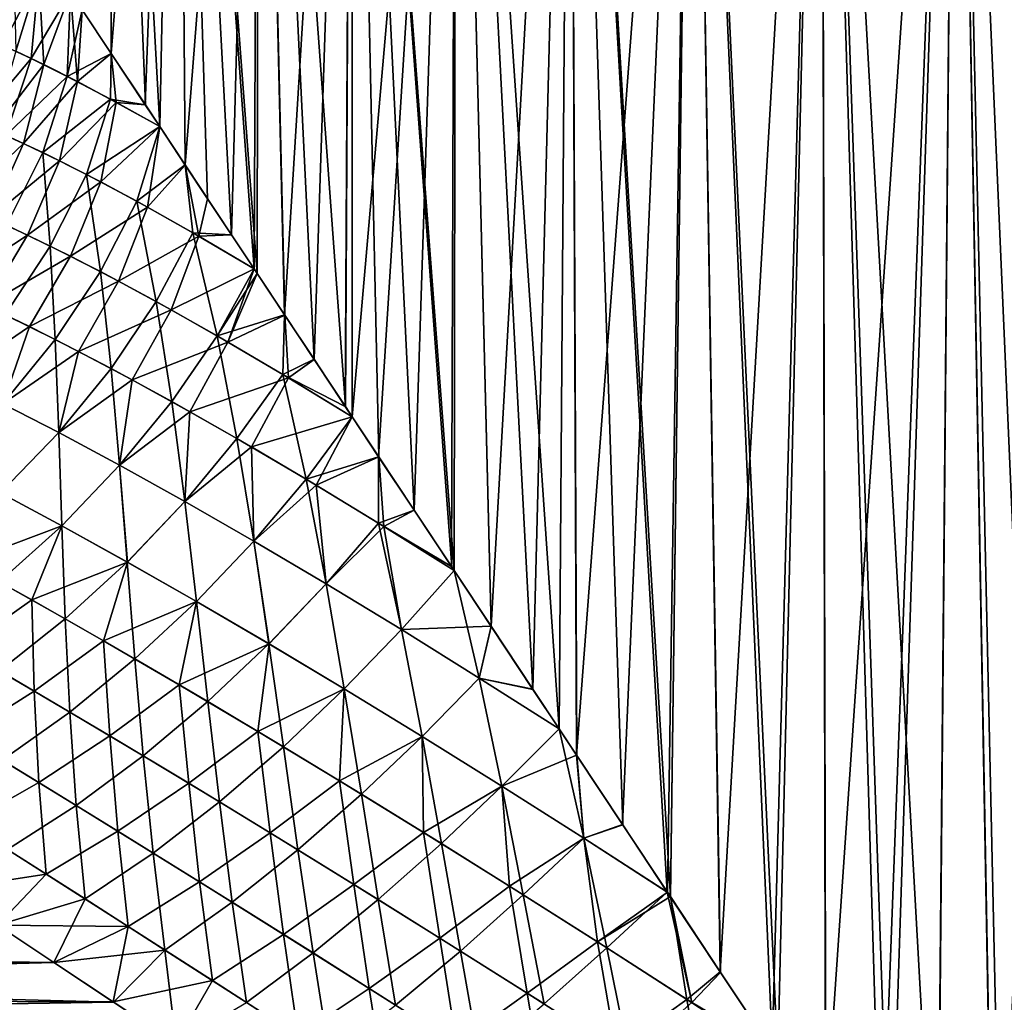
# Model space of a CAD drawing. Header units: metres. Extents: x -109 to 109, y -314 to 82.
# Tile 166 of 191: x 62 to 75, y 10 to 23. Entities that reach past the tile are written whole.
import ezdxf

# ---------------------------------------------------------------- set-up
doc = ezdxf.new("R2010")
doc.units = ezdxf.units.M
doc.layers.add('solid_504261_XXX', color=7, linetype='CONTINUOUS')

msp = doc.modelspace()

# ---------------------------------------------------------------- linework, layer by layer
at = {"layer": 'solid_504261_XXX'}
for points in [[(62.793159, 22.387241, 177.363785), (62.409767, 22.964991, 178.21759), (62.78138, 33.379601, 177.388199)], [(62.410553, 22.963804, 190.878311), (62.793636, 22.386374, 191.731201), (62.78138, 33.379601, 191.705795)], [(63.435768, 21.418703, 192.930115), (63.676804, 33.379601, 193.325928), (62.78138, 33.379601, 191.705795)], [(63.245823, 21.705479, 192.599426), (63.435768, 21.418703, 192.930115), (62.78138, 33.379601, 191.705795)], [(62.793636, 22.386374, 191.731201), (63.245823, 21.705479, 192.599426), (62.78138, 33.379601, 191.705795)], [(62.793159, 22.387241, 177.363785), (62.78138, 33.379601, 177.388199), (63.676804, 33.379601, 175.768066)], [(63.24509, 21.706509, 176.49588), (62.793159, 22.387241, 177.363785), (63.676804, 33.379601, 175.768066)], [(63.435734, 21.418671, 176.16394), (63.24509, 21.706509, 176.49588), (63.676804, 33.379601, 175.768066)], [(63.773071, 20.910734, 175.616699), (63.435734, 21.418671, 176.16394), (63.676804, 33.379601, 175.768066)], [(63.435768, 21.418703, 192.930115), (63.774143, 20.909069, 193.478958), (63.676804, 33.379601, 193.325928)], [(64.726509, 19.473852, 194.808472), (64.747124, 33.379601, 194.834381), (63.676804, 33.379601, 193.325928)], [(64.685043, 19.536329, 194.756042), (64.726509, 19.473852, 194.808472), (63.676804, 33.379601, 193.325928)], [(64.386475, 19.985825, 194.365097), (64.685043, 19.536329, 194.756042), (63.676804, 33.379601, 193.325928)], [(64.069283, 20.464005, 193.921539), (64.386475, 19.985825, 194.365097), (63.676804, 33.379601, 193.325928)], [(63.774143, 20.909069, 193.478958), (64.069283, 20.464005, 193.921539), (63.676804, 33.379601, 193.325928)], [(63.773071, 20.910734, 175.616699), (63.676804, 33.379601, 175.768066), (64.747124, 33.379601, 174.259613)], [(64.38517, 19.987904, 174.730667), (63.773071, 20.910734, 175.616699), (64.747124, 33.379601, 174.259613)], [(64.685173, 19.536198, 174.337784), (64.38517, 19.987904, 174.730667), (64.747124, 33.379601, 174.259613)], [(64.725151, 19.475952, 174.287231), (64.685173, 19.536198, 174.337784), (64.747124, 33.379601, 174.259613)], [(65.089325, 18.926533, 173.844559), (64.725151, 19.475952, 174.287231), (64.747124, 33.379601, 174.259613)], [(64.726509, 19.473852, 194.808472), (65.09079, 18.924295, 195.25116), (64.747124, 33.379601, 194.834381)], [(65.894737, 17.713078, 196.128128), (65.98024, 33.379601, 196.214264), (64.747124, 33.379601, 194.834381)], [(65.479897, 18.338215, 195.691483), (65.894737, 17.713078, 196.128128), (64.747124, 33.379601, 194.834381)], [(65.09079, 18.924295, 195.25116), (65.479897, 18.338215, 195.691483), (64.747124, 33.379601, 194.834381)], [(65.089325, 18.926533, 173.844559), (64.747124, 33.379601, 174.259613), (65.98024, 33.379601, 172.879745)], [(65.478241, 18.340683, 173.404327), (65.089325, 18.926533, 173.844559), (65.98024, 33.379601, 172.879745)], [(65.892876, 17.715855, 172.967758), (65.478241, 18.340683, 173.404327), (65.98024, 33.379601, 172.879745)], [(65.982468, 17.580656, 172.877502), (65.892876, 17.715855, 172.967758), (65.98024, 33.379601, 172.879745)], [(65.894737, 17.713078, 196.128128), (65.982567, 17.580538, 196.216583), (65.98024, 33.379601, 196.214264)], [(67.331772, 15.546877, 197.424728), (67.360115, 33.379601, 197.447372), (65.98024, 33.379601, 196.214264)], [(67.300636, 15.59382, 197.399719), (67.331772, 15.546877, 197.424728), (65.98024, 33.379601, 196.214264)], [(66.804611, 16.341633, 196.984116), (67.300636, 15.59382, 197.399719), (65.98024, 33.379601, 196.214264)], [(66.336159, 17.0474, 196.559647), (66.804611, 16.341633, 196.984116), (65.98024, 33.379601, 196.214264)], [(65.982567, 17.580538, 196.216583), (66.336159, 17.0474, 196.559647), (65.98024, 33.379601, 196.214264)], [(65.982468, 17.580656, 172.877502), (65.98024, 33.379601, 172.879745), (67.360115, 33.379601, 171.646622)], [(66.334068, 17.050604, 172.536331), (65.982468, 17.580656, 172.877502), (67.360115, 33.379601, 171.646622)], [(66.802277, 16.345335, 172.111923), (66.334068, 17.050604, 172.536331), (67.360115, 33.379601, 171.646622)], [(67.29805, 15.597902, 171.696365), (66.802277, 16.345335, 172.111923), (67.360115, 33.379601, 171.646622)], [(67.331841, 15.546943, 171.66922), (67.29805, 15.597902, 171.696365), (67.360115, 33.379601, 171.646622)], [(67.331772, 15.546877, 197.424728), (67.824715, 14.804, 197.804565), (67.360115, 33.379601, 197.447372)], [(67.821877, 14.808282, 171.29155), (67.331841, 15.546943, 171.66922), (67.360115, 33.379601, 171.646622)], [(68.722275, 13.451503, 198.424698), (68.868568, 33.379601, 198.5177), (67.360115, 33.379601, 197.447372)], [(68.376747, 13.972286, 198.196289), (68.722275, 13.451503, 198.424698), (67.360115, 33.379601, 197.447372)], [(67.824715, 14.804, 197.804565), (68.376747, 13.972286, 198.196289), (67.360115, 33.379601, 197.447372)], [(67.821877, 14.808282, 171.29155), (67.360115, 33.379601, 171.646622), (68.868568, 33.379601, 170.576309)], [(68.37365, 13.976811, 170.899811), (67.821877, 14.808282, 171.29155), (68.868568, 33.379601, 170.576309)], [(68.72226, 13.451393, 170.669312), (68.37365, 13.976811, 170.899811), (68.868568, 33.379601, 170.576309)], [(68.953369, 13.103014, 170.523376), (68.72226, 13.451393, 170.669312), (68.868568, 33.379601, 170.576309)], [(68.722275, 13.451503, 198.424698), (68.956772, 13.09797, 198.572739), (68.868568, 33.379601, 198.5177)], [(70.199158, 11.22571, 199.270187), (70.488701, 33.379601, 199.413116), (68.868568, 33.379601, 198.5177)], [(70.154999, 11.292243, 199.247757), (70.199158, 11.22571, 199.270187), (68.868568, 33.379601, 198.5177)], [(69.564728, 12.18151, 198.931671), (70.154999, 11.292243, 199.247757), (68.868568, 33.379601, 198.5177)], [(68.956772, 13.09797, 198.572739), (69.564728, 12.18151, 198.931671), (68.868568, 33.379601, 198.5177)], [(68.953369, 13.103014, 170.523376), (68.868568, 33.379601, 170.576309), (70.488701, 33.379601, 169.680878)], [(69.560997, 12.187236, 170.164429), (68.953369, 13.103014, 170.523376), (70.488701, 33.379601, 169.680878)], [(70.15522, 11.292111, 169.84613), (69.560997, 12.187236, 170.164429), (70.488701, 33.379601, 169.680878)], [(70.195145, 11.231956, 169.825851), (70.15522, 11.292111, 169.84613), (70.488701, 33.379601, 169.680878)], [(70.85585, 10.235688, 169.509598), (70.195145, 11.231956, 169.825851), (70.488701, 33.379601, 169.680878)], [(70.199158, 11.22571, 199.270187), (70.860168, 10.229068, 199.586349), (70.488701, 33.379601, 199.413116)], [(71.617561, 9.087573, 199.905701), (72.197662, 33.379601, 200.120987), (70.488701, 33.379601, 199.413116)], [(71.545815, 9.195617, 199.87735), (71.617561, 9.087573, 199.905701), (70.488701, 33.379601, 199.413116)], [(70.860168, 10.229068, 199.586349), (71.545815, 9.195617, 199.87735), (70.488701, 33.379601, 199.413116)], [(70.85585, 10.235688, 169.509598), (70.488701, 33.379601, 169.680878), (72.197662, 33.379601, 168.973007)], [(71.541321, 9.20239, 169.218445), (70.85585, 10.235688, 169.509598), (72.197662, 33.379601, 168.973007)], [(71.617493, 9.087671, 169.188324), (71.541321, 9.20239, 169.218445), (72.197662, 33.379601, 168.973007)], [(72.249573, 8.135539, 168.954941), (71.617493, 9.087671, 169.188324), (72.197662, 33.379601, 168.973007)], [(71.617561, 9.087573, 199.905701), (72.253952, 8.128991, 200.140579), (72.197662, 33.379601, 200.120987)], [(73.731583, 5.902096, 200.575592), (73.975861, 33.379601, 200.633301), (72.197662, 33.379601, 200.120987)], [(73.106415, 6.843372, 200.409805), (73.731583, 5.902096, 200.575592), (72.197662, 33.379601, 200.120987)], [(72.984184, 7.027639, 200.374298), (73.106415, 6.843372, 200.409805), (72.197662, 33.379601, 200.120987)], [(72.253952, 8.128991, 200.140579), (72.984184, 7.027639, 200.374298), (72.197662, 33.379601, 200.120987)], [(72.249573, 8.135539, 168.954941), (72.197662, 33.379601, 168.973007), (73.975861, 33.379601, 168.460693)], [(72.980194, 7.033633, 168.720871), (72.249573, 8.135539, 168.954941), (73.975861, 33.379601, 168.460693)], [(73.106422, 6.84335, 168.684189), (72.980194, 7.033633, 168.720871), (73.975861, 33.379601, 168.460693)], [(73.728172, 5.907246, 168.519241), (73.106422, 6.84335, 168.684189), (73.975861, 33.379601, 168.460693)], [(74.49202, 4.755845, 168.351532), (73.728172, 5.907246, 168.519241), (73.975861, 33.379601, 168.460693)], [(73.731583, 5.902096, 200.575592), (74.49456, 4.751983, 200.74295), (73.975861, 33.379601, 200.633301)], [(75.270775, 3.58136, 200.874924), (75.800102, 33.379601, 200.943253), (73.975861, 33.379601, 200.633301)], [(74.614983, 4.57029, 200.76593), (75.270775, 3.58136, 200.874924), (73.975861, 33.379601, 200.633301)], [(74.49456, 4.751983, 200.74295), (74.614983, 4.57029, 200.76593), (73.975861, 33.379601, 200.633301)], [(74.49202, 4.755845, 168.351532), (73.975861, 33.379601, 168.460693), (75.800102, 33.379601, 168.150742)], [(74.615089, 4.57017, 168.328049), (74.49202, 4.755845, 168.351532), (75.800102, 33.379601, 168.150742)], [(75.269203, 3.583802, 168.219299), (74.615089, 4.57017, 168.328049), (75.800102, 33.379601, 168.150742)], [(61.356541, 22.494093, 180.963638), (61.506847, 23.577538, 180.990005), (61.837925, 23.41258, 179.79422)], [(61.837902, 23.412567, 189.299866), (61.506882, 23.577549, 188.103973), (61.532921, 22.414188, 188.733551)], [(61.734997, 22.319355, 179.756042), (61.356541, 22.494093, 180.963638), (61.837925, 23.41258, 179.79422)], [(61.837902, 23.412567, 189.299866), (61.532921, 22.414188, 188.733551), (61.902889, 22.238125, 189.791428)], [(61.734997, 22.319355, 179.756042), (61.837925, 23.41258, 179.79422), (62.255203, 23.198301, 178.603333)], [(61.837902, 23.412567, 189.299866), (61.902889, 22.238125, 189.791428), (62.25523, 23.198299, 190.490738)], [(62.213013, 22.082457, 178.547318), (61.734997, 22.319355, 179.756042), (62.255203, 23.198301, 178.603333)], [(62.34729, 22.012978, 190.848068), (62.25523, 23.198299, 190.490738), (61.902889, 22.238125, 189.791428)], [(62.213013, 22.082457, 178.547318), (62.255203, 23.198301, 178.603333), (62.409767, 22.964991, 178.21759)], [(62.34729, 22.012978, 190.848068), (62.410553, 22.963804, 190.878311), (62.25523, 23.198299, 190.490738)], [(62.213013, 22.082457, 178.547318), (62.409767, 22.964991, 178.21759), (62.793159, 22.387241, 177.363785)], [(62.34729, 22.012978, 190.848068), (62.793636, 22.386374, 191.731201), (62.410553, 22.963804, 190.878311)], [(61.015221, 21.466442, 181.126053), (61.356541, 22.494093, 180.963638), (61.734997, 22.319355, 179.756042)], [(61.401196, 21.299782, 179.972885), (61.015221, 21.466442, 181.126053), (61.734997, 22.319355, 179.756042)], [(61.902889, 22.238125, 189.791428), (61.532921, 22.414188, 188.733551), (61.234276, 21.373348, 188.659134)], [(61.401196, 21.299782, 179.972885), (61.734997, 22.319355, 179.756042), (62.213013, 22.082457, 178.547318)], [(62.783825, 21.779537, 177.345123), (62.213013, 22.082457, 178.547318), (62.793159, 22.387241, 177.363785)], [(62.861263, 21.736917, 191.898376), (62.793636, 22.386374, 191.731201), (62.34729, 22.012978, 190.848068)], [(62.783825, 21.779537, 177.345123), (62.793159, 22.387241, 177.363785), (63.24509, 21.706509, 176.49588)], [(62.861263, 21.736917, 191.898376), (63.245823, 21.705479, 192.599426), (62.793636, 22.386374, 191.731201)], [(61.902889, 22.238125, 189.791428), (61.234276, 21.373348, 188.659134), (61.632225, 21.194548, 189.698334)], [(62.34729, 22.012978, 190.848068), (61.902889, 22.238125, 189.791428), (61.632225, 21.194548, 189.698334)], [(61.887779, 21.073692, 178.818497), (61.401196, 21.299782, 179.972885), (62.213013, 22.082457, 178.547318)], [(61.887779, 21.073692, 178.818497), (62.213013, 22.082457, 178.547318), (62.783825, 21.779537, 177.345123)], [(62.34729, 22.012978, 190.848068), (61.632225, 21.194548, 189.698334), (62.108849, 20.965715, 190.735687)], [(62.861263, 21.736917, 191.898376), (62.34729, 22.012978, 190.848068), (62.108849, 20.965715, 190.735687)], [(62.467731, 20.784447, 177.670197), (61.887779, 21.073692, 178.818497), (62.783825, 21.779537, 177.345123)], [(62.467731, 20.784447, 177.670197), (62.783825, 21.779537, 177.345123), (63.435734, 21.418671, 176.16394)], [(62.783825, 21.779537, 177.345123), (63.24509, 21.706509, 176.49588), (63.435734, 21.418671, 176.16394)], [(62.861263, 21.736917, 191.898376), (62.108849, 20.965715, 190.735687), (62.658524, 20.685205, 191.765732)], [(62.861263, 21.736917, 191.898376), (62.658524, 20.685205, 191.765732), (63.435768, 21.418703, 192.930115)], [(62.861263, 21.736917, 191.898376), (63.435768, 21.418703, 192.930115), (63.245823, 21.705479, 192.599426)], [(63.132889, 20.430885, 176.535629), (62.467731, 20.784447, 177.670197), (63.435734, 21.418671, 176.16394)], [(63.275291, 20.352596, 192.782639), (63.435768, 21.418703, 192.930115), (62.658524, 20.685205, 191.765732)], [(63.132889, 20.430885, 176.535629), (63.435734, 21.418671, 176.16394), (63.773071, 20.910734, 175.616699)], [(63.275291, 20.352596, 192.782639), (63.774143, 20.909069, 193.478958), (63.435768, 21.418703, 192.930115)], [(61.632225, 21.194548, 189.698334), (61.234276, 21.373348, 188.659134), (60.780064, 20.388498, 188.541412)], [(61.407955, 20.112019, 179.088745), (61.401196, 21.299782, 179.972885), (61.887779, 21.073692, 178.818497)], [(61.632225, 21.194548, 189.698334), (60.780064, 20.388498, 188.541412), (61.193142, 20.209541, 189.548141)], [(62.108849, 20.965715, 190.735687), (61.632225, 21.194548, 189.698334), (61.193142, 20.209541, 189.548141)], [(61.987629, 19.835745, 177.998077), (61.407955, 20.112019, 179.088745), (61.887779, 21.073692, 178.818497)], [(61.987629, 19.835745, 177.998077), (61.887779, 21.073692, 178.818497), (62.467731, 20.784447, 177.670197)], [(62.108849, 20.965715, 190.735687), (61.193142, 20.209541, 189.548141), (61.686607, 19.98144, 190.551636)], [(62.658524, 20.685205, 191.765732), (62.108849, 20.965715, 190.735687), (61.686607, 19.98144, 190.551636)], [(63.875008, 20.013733, 175.422531), (63.132889, 20.430885, 176.535629), (63.773071, 20.910734, 175.616699)], [(63.952946, 19.968536, 193.781265), (63.774143, 20.909069, 193.478958), (63.275291, 20.352596, 192.782639)], [(63.875008, 20.013733, 175.422531), (63.773071, 20.910734, 175.616699), (64.38517, 19.987904, 174.730667)], [(63.952946, 19.968536, 193.781265), (64.069283, 20.464005, 193.921539), (63.774143, 20.909069, 193.478958)], [(62.651363, 19.499081, 176.921188), (61.987629, 19.835745, 177.998077), (62.467731, 20.784447, 177.670197)], [(62.651363, 19.499081, 176.921188), (62.467731, 20.784447, 177.670197), (63.132889, 20.430885, 176.535629)], [(62.658524, 20.685205, 191.765732), (61.686607, 19.98144, 190.551636), (62.254288, 19.702868, 191.546524)], [(63.275291, 20.352596, 192.782639), (62.658524, 20.685205, 191.765732), (62.254288, 19.702868, 191.546524)], [(63.952946, 19.968536, 193.781265), (64.386475, 19.985825, 194.365097), (64.069283, 20.464005, 193.921539)], [(63.275291, 20.352596, 192.782639), (62.254288, 19.702868, 191.546524), (62.889732, 19.373632, 192.527206)], [(63.390827, 19.102848, 175.865204), (62.651363, 19.499081, 176.921188), (63.132889, 20.430885, 176.535629)], [(63.952946, 19.968536, 193.781265), (63.275291, 20.352596, 192.782639), (62.889732, 19.373632, 192.527206)], [(63.390827, 19.102848, 175.865204), (63.132889, 20.430885, 176.535629), (63.875008, 20.013733, 175.422531)], [(61.686607, 19.98144, 190.551636), (61.193142, 20.209541, 189.548141), (60.622906, 19.283958, 189.427429)], [(61.389759, 18.92979, 178.248993), (61.407955, 20.112019, 179.088745), (61.987629, 19.835745, 177.998077)], [(61.686607, 19.98144, 190.551636), (60.622906, 19.283958, 189.427429), (61.129887, 19.052994, 190.399399)], [(62.254288, 19.702868, 191.546524), (61.686607, 19.98144, 190.551636), (61.129887, 19.052994, 190.399399)], [(63.952946, 19.968536, 193.781265), (62.889732, 19.373632, 192.527206), (63.586399, 18.994596, 193.4888)], [(64.197693, 18.648615, 174.835785), (63.390827, 19.102848, 175.865204), (63.875008, 20.013733, 175.422531)], [(63.952946, 19.968536, 193.781265), (63.586399, 18.994596, 193.4888), (64.685043, 19.536329, 194.756042)], [(63.875008, 20.013733, 175.422531), (64.38517, 19.987904, 174.730667), (64.685173, 19.536198, 174.337784)], [(64.197693, 18.648615, 174.835785), (63.875008, 20.013733, 175.422531), (64.685173, 19.536198, 174.337784)], [(63.952946, 19.968536, 193.781265), (64.685043, 19.536329, 194.756042), (64.386475, 19.985825, 194.365097)], [(62.053593, 18.601833, 177.222015), (61.389759, 18.92979, 178.248993), (61.987629, 19.835745, 177.998077)], [(62.053593, 18.601833, 177.222015), (61.987629, 19.835745, 177.998077), (62.651363, 19.499081, 176.921188)], [(62.254288, 19.702868, 191.546524), (61.129887, 19.052994, 190.399399), (61.711578, 18.773027, 191.360443)], [(62.889732, 19.373632, 192.527206), (62.254288, 19.702868, 191.546524), (61.711578, 18.773027, 191.360443)], [(62.791824, 18.218061, 176.216827), (62.053593, 18.601833, 177.222015), (62.651363, 19.499081, 176.921188)], [(62.791824, 18.218061, 176.216827), (62.651363, 19.499081, 176.921188), (63.390827, 19.102848, 175.865204)], [(64.338127, 18.567636, 194.426666), (64.685043, 19.536329, 194.756042), (63.586399, 18.994596, 193.4888)], [(64.197693, 18.648615, 174.835785), (64.685173, 19.536198, 174.337784), (64.725151, 19.475952, 174.287231)], [(64.197693, 18.648615, 174.835785), (64.725151, 19.475952, 174.287231), (65.089325, 18.926533, 173.844559)], [(64.338127, 18.567636, 194.426666), (64.726509, 19.473852, 194.808472), (64.685043, 19.536329, 194.756042)], [(64.338127, 18.567636, 194.426666), (65.09079, 18.924295, 195.25116), (64.726509, 19.473852, 194.808472)], [(62.889732, 19.373632, 192.527206), (61.711578, 18.773027, 191.360443), (62.361084, 18.44426, 192.305344)], [(63.586399, 18.994596, 193.4888), (62.889732, 19.373632, 192.527206), (62.361084, 18.44426, 192.305344)], [(61.711578, 18.773027, 191.360443), (61.129887, 19.052994, 190.399399), (60.691154, 18.080074, 190.685928)], [(63.596127, 17.780125, 175.238403), (62.791824, 18.218061, 176.216827), (63.390827, 19.102848, 175.865204)], [(63.596127, 17.780125, 175.238403), (63.390827, 19.102848, 175.865204), (64.197693, 18.648615, 174.835785)], [(61.359169, 17.751326, 177.420135), (61.389759, 18.92979, 178.248993), (62.053593, 18.601833, 177.222015)], [(63.586399, 18.994596, 193.4888), (62.361084, 18.44426, 192.305344), (63.07159, 18.06782, 193.22966)], [(64.338127, 18.567636, 194.426666), (63.586399, 18.994596, 193.4888), (63.07159, 18.06782, 193.22966)], [(65.064369, 18.139553, 173.838196), (64.197693, 18.648615, 174.835785), (65.089325, 18.926533, 173.844559)], [(65.139053, 18.094608, 195.337402), (65.09079, 18.924295, 195.25116), (64.338127, 18.567636, 194.426666)], [(65.064369, 18.139553, 173.838196), (65.089325, 18.926533, 173.844559), (65.478241, 18.340683, 173.404327)], [(65.139053, 18.094608, 195.337402), (65.479897, 18.338215, 195.691483), (65.09079, 18.924295, 195.25116)], [(61.711578, 18.773027, 191.360443), (60.691154, 18.080074, 190.685928), (61.358879, 17.751528, 191.673401)], [(62.361084, 18.44426, 192.305344), (61.711578, 18.773027, 191.360443), (61.358879, 17.751528, 191.673401)], [(64.458908, 17.291088, 174.291397), (63.596127, 17.780125, 175.238403), (64.197693, 18.648615, 174.835785)], [(64.458908, 17.291088, 174.291397), (64.197693, 18.648615, 174.835785), (65.064369, 18.139553, 173.838196)], [(62.100079, 17.370043, 176.456741), (61.359169, 17.751326, 177.420135), (62.053593, 18.601833, 177.222015)], [(62.100079, 17.370043, 176.456741), (62.053593, 18.601833, 177.222015), (62.791824, 18.218061, 176.216827)], [(64.338127, 18.567636, 194.426666), (63.07159, 18.06782, 193.22966), (63.836704, 17.645731, 194.129181)], [(65.139053, 18.094608, 195.337402), (64.338127, 18.567636, 194.426666), (63.836704, 17.645731, 194.129181)], [(62.361084, 18.44426, 192.305344), (61.358879, 17.751528, 191.673401), (62.099766, 17.370115, 192.636932)], [(63.07159, 18.06782, 193.22966), (62.361084, 18.44426, 192.305344), (62.099766, 17.370115, 192.636932)], [(65.064369, 18.139553, 173.838196), (65.478241, 18.340683, 173.404327), (65.892876, 17.715855, 172.967758)], [(65.139053, 18.094608, 195.337402), (65.982567, 17.580538, 196.216583), (65.479897, 18.338215, 195.691483)], [(65.479897, 18.338215, 195.691483), (65.982567, 17.580538, 196.216583), (65.894737, 17.713078, 196.128128)], [(62.905785, 16.938065, 175.521805), (62.100079, 17.370043, 176.456741), (62.791824, 18.218061, 176.216827)], [(62.905785, 16.938065, 175.521805), (62.791824, 18.218061, 176.216827), (63.596127, 17.780125, 175.238403)], [(65.37323, 16.753651, 173.379135), (64.458908, 17.291088, 174.291397), (65.064369, 18.139553, 173.838196)], [(65.064369, 18.139553, 173.838196), (65.892876, 17.715855, 172.967758), (65.982468, 17.580656, 172.877502)], [(65.37323, 16.753651, 173.379135), (65.064369, 18.139553, 173.838196), (65.982468, 17.580656, 172.877502)], [(63.07159, 18.06782, 193.22966), (62.099766, 17.370115, 192.636932), (62.905468, 16.938295, 193.571838)], [(63.836704, 17.645731, 194.129181), (63.07159, 18.06782, 193.22966), (62.905468, 16.938295, 193.571838)], [(65.139053, 18.094608, 195.337402), (63.836704, 17.645731, 194.129181), (64.650459, 17.179934, 195.000885)], [(65.139053, 18.094608, 195.337402), (64.650459, 17.179934, 195.000885), (65.982567, 17.580538, 196.216583)], [(62.099766, 17.370115, 192.636932), (61.358879, 17.751528, 191.673401), (61.328648, 16.574524, 192.512085)], [(61.32909, 16.57436, 176.581436), (61.359169, 17.751326, 177.420135), (62.100079, 17.370043, 176.456741)], [(63.768608, 16.458496, 174.619202), (62.905785, 16.938065, 175.521805), (63.596127, 17.780125, 175.238403)], [(63.768608, 16.458496, 174.619202), (63.596127, 17.780125, 175.238403), (64.458908, 17.291088, 174.291397)], [(63.836704, 17.645731, 194.129181), (62.905468, 16.938295, 193.571838), (63.768318, 16.458626, 194.474503)], [(64.650459, 17.179934, 195.000885), (63.836704, 17.645731, 194.129181), (63.768318, 16.458626, 194.474503)], [(65.507462, 16.673193, 195.842026), (65.982567, 17.580538, 196.216583), (64.650459, 17.179934, 195.000885)], [(65.37323, 16.753651, 173.379135), (65.982468, 17.580656, 172.877502), (66.334068, 17.050604, 172.536331)], [(65.507462, 16.673193, 195.842026), (66.336159, 17.0474, 196.559647), (65.982567, 17.580538, 196.216583)], [(62.099766, 17.370115, 192.636932), (61.328648, 16.574524, 192.512085), (62.139992, 16.138367, 193.41188)], [(62.140484, 16.138056, 175.681595), (61.32909, 16.57436, 176.581436), (62.100079, 17.370043, 176.456741)], [(62.905468, 16.938295, 193.571838), (62.099766, 17.370115, 192.636932), (62.139992, 16.138367, 193.41188)], [(62.140484, 16.138056, 175.681595), (62.100079, 17.370043, 176.456741), (62.905785, 16.938065, 175.521805)], [(64.681671, 15.934139, 173.75174), (63.768608, 16.458496, 174.619202), (64.458908, 17.291088, 174.291397)], [(64.681671, 15.934139, 173.75174), (64.458908, 17.291088, 174.291397), (65.37323, 16.753651, 173.379135)], [(64.650459, 17.179934, 195.000885), (63.768318, 16.458626, 194.474503), (64.681412, 15.934203, 195.342072)], [(65.507462, 16.673193, 195.842026), (64.650459, 17.179934, 195.000885), (64.681412, 15.934203, 195.342072)], [(66.332932, 16.170843, 172.504181), (65.37323, 16.753651, 173.379135), (66.334068, 17.050604, 172.536331)], [(66.402885, 16.12779, 196.650635), (66.336159, 17.0474, 196.559647), (65.507462, 16.673193, 195.842026)], [(66.332932, 16.170843, 172.504181), (66.334068, 17.050604, 172.536331), (66.802277, 16.345335, 172.111923)], [(66.402885, 16.12779, 196.650635), (66.804611, 16.341633, 196.984116), (66.336159, 17.0474, 196.559647)], [(62.905468, 16.938295, 193.571838), (62.139992, 16.138367, 193.41188), (63.007172, 15.657652, 194.277161)], [(63.007671, 15.657378, 174.816345), (62.140484, 16.138056, 175.681595), (62.905785, 16.938065, 175.521805)], [(63.768318, 16.458626, 194.474503), (62.905468, 16.938295, 193.571838), (63.007172, 15.657652, 194.277161)], [(63.007671, 15.657378, 174.816345), (62.905785, 16.938065, 175.521805), (63.768608, 16.458496, 174.619202)], [(65.638878, 15.367856, 172.921448), (64.681671, 15.934139, 173.75174), (65.37323, 16.753651, 173.379135)], [(65.638878, 15.367856, 172.921448), (65.37323, 16.753651, 173.379135), (66.332932, 16.170843, 172.504181)], [(60.847324, 15.652454, 176.201447), (61.32909, 16.57436, 176.581436), (62.140484, 16.138056, 175.681595)], [(62.139992, 16.138367, 193.41188), (61.328648, 16.574524, 192.512085), (61.310097, 15.397242, 193.372711)], [(65.507462, 16.673193, 195.842026), (64.681412, 15.934203, 195.342072), (65.638641, 15.368108, 196.172348)], [(66.402885, 16.12779, 196.650635), (65.507462, 16.673193, 195.842026), (65.638641, 15.368108, 196.172348)], [(63.768318, 16.458626, 194.474503), (63.007172, 15.657652, 194.277161), (63.923275, 15.135517, 195.105774)], [(63.923748, 15.135328, 173.987823), (63.007671, 15.657378, 174.816345), (63.768608, 16.458496, 174.619202)], [(64.681412, 15.934203, 195.342072), (63.768318, 16.458626, 194.474503), (63.923275, 15.135517, 195.105774)], [(63.923748, 15.135328, 173.987823), (63.768608, 16.458496, 174.619202), (64.681671, 15.934139, 173.75174)], [(66.332932, 16.170843, 172.504181), (66.802277, 16.345335, 172.111923), (67.29805, 15.597902, 171.696365)], [(66.402885, 16.12779, 196.650635), (67.331772, 15.546877, 197.424728), (66.804611, 16.341633, 196.984116)], [(66.804611, 16.341633, 196.984116), (67.331772, 15.546877, 197.424728), (67.300636, 15.59382, 197.399719)], [(66.634811, 14.763037, 172.13002), (65.638878, 15.367856, 172.921448), (66.332932, 16.170843, 172.504181)], [(66.332932, 16.170843, 172.504181), (67.29805, 15.597902, 171.696365), (67.331841, 15.546943, 171.66922)], [(66.634811, 14.763037, 172.13002), (66.332932, 16.170843, 172.504181), (67.331841, 15.546943, 171.66922)], [(61.741814, 15.156083, 175.29837), (60.847324, 15.652454, 176.201447), (62.140484, 16.138056, 175.681595)], [(62.139992, 16.138367, 193.41188), (61.310097, 15.397242, 193.372711), (62.185341, 14.905581, 194.207947)], [(61.741814, 15.156083, 175.29837), (62.140484, 16.138056, 175.681595), (63.007671, 15.657378, 174.816345)], [(63.007172, 15.657652, 194.277161), (62.139992, 16.138367, 193.41188), (62.185341, 14.905581, 194.207947)], [(66.402885, 16.12779, 196.650635), (65.638641, 15.368108, 196.172348), (66.634666, 14.76303, 196.963867)], [(66.402885, 16.12779, 196.650635), (66.634666, 14.76303, 196.963867), (67.331772, 15.546877, 197.424728)], [(64.681412, 15.934203, 195.342072), (63.923275, 15.135517, 195.105774), (64.882179, 14.575122, 195.896103)], [(64.882698, 14.574718, 173.197479), (63.923748, 15.135328, 173.987823), (64.681671, 15.934139, 173.75174)], [(65.638641, 15.368108, 196.172348), (64.681412, 15.934203, 195.342072), (64.882179, 14.575122, 195.896103)], [(64.882698, 14.574718, 173.197479), (64.681671, 15.934139, 173.75174), (65.638878, 15.367856, 172.921448)], [(60.820499, 14.504071, 175.272705), (60.847324, 15.652454, 176.201447), (61.741814, 15.156083, 175.29837)], [(62.692947, 14.615519, 174.438614), (61.741814, 15.156083, 175.29837), (63.007671, 15.657378, 174.816345)], [(63.007172, 15.657652, 194.277161), (62.185341, 14.905581, 194.207947), (63.10817, 14.375637, 195.00383)], [(62.692947, 14.615519, 174.438614), (63.007671, 15.657378, 174.816345), (63.923748, 15.135328, 173.987823)], [(63.923275, 15.135517, 195.105774), (63.007172, 15.657652, 194.277161), (63.10817, 14.375637, 195.00383)], [(67.664742, 14.122095, 197.715454), (67.331772, 15.546877, 197.424728), (66.634666, 14.76303, 196.963867)], [(66.634811, 14.763037, 172.13002), (67.331841, 15.546943, 171.66922), (67.821877, 14.808282, 171.29155)], [(67.664742, 14.122095, 197.715454), (67.824715, 14.804, 197.804565), (67.331772, 15.546877, 197.424728)], [(62.185341, 14.905581, 194.207947), (61.310097, 15.397242, 193.372711), (61.313576, 14.218401, 194.262436)], [(65.638641, 15.368108, 196.172348), (64.882179, 14.575122, 195.896103), (65.878654, 13.979082, 196.647171)], [(65.879097, 13.978878, 172.446487), (64.882698, 14.574718, 173.197479), (65.638878, 15.367856, 172.921448)], [(66.634666, 14.76303, 196.963867), (65.638641, 15.368108, 196.172348), (65.878654, 13.979082, 196.647171)], [(65.879097, 13.978878, 172.446487), (65.638878, 15.367856, 172.921448), (66.634811, 14.763037, 172.13002)], [(61.774998, 13.948796, 174.440903), (60.820499, 14.504071, 175.272705), (61.741814, 15.156083, 175.29837)], [(61.774998, 13.948796, 174.440903), (61.741814, 15.156083, 175.29837), (62.692947, 14.615519, 174.438614)], [(63.693264, 14.034123, 173.623306), (62.692947, 14.615519, 174.438614), (63.923748, 15.135328, 173.987823)], [(63.923275, 15.135517, 195.105774), (63.10817, 14.375637, 195.00383), (64.072426, 13.810706, 195.759384)], [(63.693264, 14.034123, 173.623306), (63.923748, 15.135328, 173.987823), (64.882698, 14.574718, 173.197479)], [(64.882179, 14.575122, 195.896103), (63.923275, 15.135517, 195.105774), (64.072426, 13.810706, 195.759384)], [(62.185341, 14.905581, 194.207947), (61.313576, 14.218401, 194.262436), (62.24617, 13.671316, 195.032043)], [(63.10817, 14.375637, 195.00383), (62.185341, 14.905581, 194.207947), (62.24617, 13.671316, 195.032043)], [(66.634666, 14.76303, 196.963867), (65.878654, 13.979082, 196.647171), (66.907997, 13.350412, 197.358261)], [(66.908394, 13.350191, 171.735489), (65.879097, 13.978878, 172.446487), (66.634811, 14.763037, 172.13002)], [(67.664742, 14.122095, 197.715454), (66.634666, 14.76303, 196.963867), (66.907997, 13.350412, 197.358261)], [(67.66481, 14.122066, 171.37851), (66.634811, 14.763037, 172.13002), (67.821877, 14.808282, 171.29155)], [(66.908394, 13.350191, 171.735489), (66.634811, 14.763037, 172.13002), (67.66481, 14.122066, 171.37851)], [(67.664742, 14.122095, 197.715454), (68.376747, 13.972286, 198.196289), (67.824715, 14.804, 197.804565)], [(67.66481, 14.122066, 171.37851), (67.821877, 14.808282, 171.29155), (68.37365, 13.976811, 170.899811)], [(62.77702, 13.356334, 173.656738), (61.774998, 13.948796, 174.440903), (62.692947, 14.615519, 174.438614)], [(62.77702, 13.356334, 173.656738), (62.692947, 14.615519, 174.438614), (63.693264, 14.034123, 173.623306)], [(60.828861, 13.353288, 174.311493), (60.820499, 14.504071, 175.272705), (61.774998, 13.948796, 174.440903)], [(64.736092, 13.415677, 172.853226), (63.693264, 14.034123, 173.623306), (64.882698, 14.574718, 173.197479)], [(64.882179, 14.575122, 195.896103), (64.072426, 13.810706, 195.759384), (65.07296, 13.213417, 196.474228)], [(64.736092, 13.415677, 172.853226), (64.882698, 14.574718, 173.197479), (65.879097, 13.978878, 172.446487)], [(65.878654, 13.979082, 196.647171), (64.882179, 14.575122, 195.896103), (65.07296, 13.213417, 196.474228)], [(63.10817, 14.375637, 195.00383), (62.24617, 13.671316, 195.032043), (63.218777, 13.092363, 195.758362)], [(64.072426, 13.810706, 195.759384), (63.10817, 14.375637, 195.00383), (63.218777, 13.092363, 195.758362)], [(62.24617, 13.671316, 195.032043), (61.313576, 14.218401, 194.262436), (61.348606, 13.037487, 195.185043)], [(67.664742, 14.122095, 197.715454), (66.907997, 13.350412, 197.358261), (67.966209, 12.691391, 198.028915)], [(67.96656, 12.691087, 171.06488), (66.908394, 13.350191, 171.735489), (67.66481, 14.122066, 171.37851)], [(67.664742, 14.122095, 197.715454), (68.722275, 13.451503, 198.424698), (68.376747, 13.972286, 198.196289)], [(67.664742, 14.122095, 197.715454), (67.966209, 12.691391, 198.028915), (68.722275, 13.451503, 198.424698)], [(67.66481, 14.122066, 171.37851), (68.37365, 13.976811, 170.899811), (68.72226, 13.451393, 170.669312)], [(67.96656, 12.691087, 171.06488), (67.66481, 14.122066, 171.37851), (68.72226, 13.451393, 170.669312)], [(61.836536, 12.739596, 173.551117), (60.828861, 13.353288, 174.311493), (61.774998, 13.948796, 174.440903)], [(61.836536, 12.739596, 173.551117), (61.774998, 13.948796, 174.440903), (62.77702, 13.356334, 173.656738)], [(63.819965, 12.730436, 172.920166), (62.77702, 13.356334, 173.656738), (63.693264, 14.034123, 173.623306)], [(63.819965, 12.730436, 172.920166), (63.693264, 14.034123, 173.623306), (64.736092, 13.415677, 172.853226)], [(65.815735, 12.763486, 172.128754), (64.736092, 13.415677, 172.853226), (65.879097, 13.978878, 172.446487)], [(65.878654, 13.979082, 196.647171), (65.07296, 13.213417, 196.474228), (66.105095, 12.586706, 197.148117)], [(65.815735, 12.763486, 172.128754), (65.879097, 13.978878, 172.446487), (66.908394, 13.350191, 171.735489)], [(66.907997, 13.350412, 197.358261), (65.878654, 13.979082, 196.647171), (66.105095, 12.586706, 197.148117)], [(64.072426, 13.810706, 195.759384), (63.218777, 13.092363, 195.758362), (64.226318, 12.484253, 196.441605)], [(65.07296, 13.213417, 196.474228), (64.072426, 13.810706, 195.759384), (64.226318, 12.484253, 196.441605)], [(62.24617, 13.671316, 195.032043), (61.348606, 13.037487, 195.185043), (62.331905, 12.435802, 195.887909)], [(63.218777, 13.092363, 195.758362), (62.24617, 13.671316, 195.032043), (62.331905, 12.435802, 195.887909)], [(69.049789, 12.00425, 198.658905), (68.722275, 13.451503, 198.424698), (67.966209, 12.691391, 198.028915)], [(67.96656, 12.691087, 171.06488), (68.72226, 13.451393, 170.669312), (68.953369, 13.103014, 170.523376)], [(69.049789, 12.00425, 198.658905), (68.956772, 13.09797, 198.572739), (68.722275, 13.451503, 198.424698)], [(61.836536, 12.739596, 173.551117), (60.880089, 12.200365, 173.317108), (60.828861, 13.353288, 174.311493)], [(62.88356, 12.095854, 172.841705), (61.836536, 12.739596, 173.551117), (62.77702, 13.356334, 173.656738)], [(62.88356, 12.095854, 172.841705), (62.77702, 13.356334, 173.656738), (63.819965, 12.730436, 172.920166)], [(64.89814, 12.074518, 172.230911), (63.819965, 12.730436, 172.920166), (64.736092, 13.415677, 172.853226)], [(64.89814, 12.074518, 172.230911), (64.736092, 13.415677, 172.853226), (65.815735, 12.763486, 172.128754)], [(66.927422, 12.080177, 171.449936), (65.815735, 12.763486, 172.128754), (66.908394, 13.350191, 171.735489)], [(66.907997, 13.350412, 197.358261), (66.105095, 12.586706, 197.148117), (67.164909, 11.932857, 197.781052)], [(67.966209, 12.691391, 198.028915), (66.907997, 13.350412, 197.358261), (67.164909, 11.932857, 197.781052)], [(66.927422, 12.080177, 171.449936), (66.908394, 13.350191, 171.735489), (67.96656, 12.691087, 171.06488)], [(65.07296, 13.213417, 196.474228), (64.226318, 12.484253, 196.441605), (65.26413, 11.84989, 197.082138)], [(66.105095, 12.586706, 197.148117), (65.07296, 13.213417, 196.474228), (65.26413, 11.84989, 197.082138)], [(62.331905, 12.435802, 195.887909), (61.348606, 13.037487, 195.185043), (61.422794, 11.855407, 196.141174)], [(63.218777, 13.092363, 195.758362), (62.331905, 12.435802, 195.887909), (63.348751, 11.808045, 196.544556)], [(64.226318, 12.484253, 196.441605), (63.218777, 13.092363, 195.758362), (63.348751, 11.808045, 196.544556)], [(69.050003, 12.004175, 170.434937), (67.96656, 12.691087, 171.06488), (68.953369, 13.103014, 170.523376)], [(69.050003, 12.004175, 170.434937), (68.953369, 13.103014, 170.523376), (69.560997, 12.187236, 170.164429)], [(69.049789, 12.00425, 198.658905), (69.564728, 12.18151, 198.931671), (68.956772, 13.09797, 198.572739)], [(61.836536, 12.739596, 173.551117), (61.933975, 11.529721, 172.628403), (60.880089, 12.200365, 173.317108)], [(62.88356, 12.095854, 172.841705), (61.933975, 11.529721, 172.628403), (61.836536, 12.739596, 173.551117)], [(63.964218, 11.425598, 172.182251), (62.88356, 12.095854, 172.841705), (63.819965, 12.730436, 172.920166)], [(63.964218, 11.425598, 172.182251), (63.819965, 12.730436, 172.920166), (64.89814, 12.074518, 172.230911)], [(66.006958, 11.391148, 171.58844), (64.89814, 12.074518, 172.230911), (65.815735, 12.763486, 172.128754)], [(66.006958, 11.391148, 171.58844), (65.815735, 12.763486, 172.128754), (66.927422, 12.080177, 171.449936)], [(68.066849, 11.368715, 170.816635), (66.927422, 12.080177, 171.449936), (67.96656, 12.691087, 171.06488)], [(67.966209, 12.691391, 198.028915), (67.164909, 11.932857, 197.781052), (68.248985, 11.253975, 198.373123)], [(69.049789, 12.00425, 198.658905), (67.966209, 12.691391, 198.028915), (68.248985, 11.253975, 198.373123)], [(68.066849, 11.368715, 170.816635), (67.96656, 12.691087, 171.06488), (69.050003, 12.004175, 170.434937)], [(66.105095, 12.586706, 197.148117), (65.26413, 11.84989, 197.082138), (66.328362, 11.191579, 197.680389)], [(67.164909, 11.932857, 197.781052), (66.105095, 12.586706, 197.148117), (66.328362, 11.191579, 197.680389)], [(62.331905, 12.435802, 195.887909), (61.422794, 11.855407, 196.141174), (62.450546, 11.20002, 196.776505)], [(63.348751, 11.808045, 196.544556), (62.331905, 12.435802, 195.887909), (62.450546, 11.20002, 196.776505)], [(64.226318, 12.484253, 196.441605), (63.348751, 11.808045, 196.544556), (64.394508, 11.157135, 197.155975)], [(65.26413, 11.84989, 197.082138), (64.226318, 12.484253, 196.441605), (64.394508, 11.157135, 197.155975)], [(60.880089, 12.200365, 173.317108), (61.933975, 11.529721, 172.628403), (60.5844, 11.321733, 172.544159)], [(69.049789, 12.00425, 198.658905), (70.154999, 11.292243, 199.247757), (69.564728, 12.18151, 198.931671)], [(69.050003, 12.004175, 170.434937), (69.560997, 12.187236, 170.164429), (70.15522, 11.292111, 169.84613)], [(62.88356, 12.095854, 172.841705), (63.019894, 10.835849, 171.993088), (61.933975, 11.529721, 172.628403)], [(63.964218, 11.425598, 172.182251), (63.019894, 10.835849, 171.993088), (62.88356, 12.095854, 172.841705)], [(65.074066, 10.731421, 171.57164), (63.964218, 11.425598, 172.182251), (64.89814, 12.074518, 172.230911)], [(65.074066, 10.731421, 171.57164), (64.89814, 12.074518, 172.230911), (66.006958, 11.391148, 171.58844)], [(67.142181, 10.683127, 170.992157), (66.006958, 11.391148, 171.58844), (66.927422, 12.080177, 171.449936)], [(67.142181, 10.683127, 170.992157), (66.927422, 12.080177, 171.449936), (68.066849, 11.368715, 170.816635)], [(69.230453, 10.63135, 170.228699), (68.066849, 11.368715, 170.816635), (69.050003, 12.004175, 170.434937)], [(69.049789, 12.00425, 198.658905), (68.248985, 11.253975, 198.373123), (69.35424, 10.552259, 198.924545)], [(69.049789, 12.00425, 198.658905), (69.35424, 10.552259, 198.924545), (70.154999, 11.292243, 199.247757)], [(69.230453, 10.63135, 170.228699), (69.050003, 12.004175, 170.434937), (70.15522, 11.292111, 169.84613)], [(67.164909, 11.932857, 197.781052), (66.328362, 11.191579, 197.680389), (67.415688, 10.511352, 198.236893)], [(68.248985, 11.253975, 198.373123), (67.164909, 11.932857, 197.781052), (67.415688, 10.511352, 198.236893)], [(62.450546, 11.20002, 196.776505), (61.422794, 11.855407, 196.141174), (61.290394, 10.853131, 196.975174)], [(63.348751, 11.808045, 196.544556), (62.450546, 11.20002, 196.776505), (63.505817, 10.524472, 197.363434)], [(64.394508, 11.157135, 197.155975), (63.348751, 11.808045, 196.544556), (63.505817, 10.524472, 197.363434)], [(65.26413, 11.84989, 197.082138), (64.394508, 11.157135, 197.155975), (65.465363, 10.485415, 197.723129)], [(66.328362, 11.191579, 197.680389), (65.26413, 11.84989, 197.082138), (65.465363, 10.485415, 197.723129)], [(61.933975, 11.529721, 172.628403), (61.287716, 10.85493, 172.120392), (60.5844, 11.321733, 172.544159)], [(61.933975, 11.529721, 172.628403), (63.019894, 10.835849, 171.993088), (61.287716, 10.85493, 172.120392)], [(63.964218, 11.425598, 172.182251), (64.133522, 10.121423, 171.409439), (63.019894, 10.835849, 171.993088)], [(65.074066, 10.731421, 171.57164), (64.133522, 10.121423, 171.409439), (63.964218, 11.425598, 172.182251)], [(66.208954, 10.016013, 171.008713), (65.074066, 10.731421, 171.57164), (66.006958, 11.391148, 171.58844)], [(66.208954, 10.016013, 171.008713), (66.006958, 11.391148, 171.58844), (67.142181, 10.683127, 170.992157)], [(68.300293, 9.952735, 170.441452), (67.142181, 10.683127, 170.992157), (68.066849, 11.368715, 170.816635)], [(68.300293, 9.952735, 170.441452), (68.066849, 11.368715, 170.816635), (69.230453, 10.63135, 170.228699)], [(68.248985, 11.253975, 198.373123), (67.415688, 10.511352, 198.236893), (68.523056, 9.81132, 198.752182)], [(69.35424, 10.552259, 198.924545), (68.248985, 11.253975, 198.373123), (68.523056, 9.81132, 198.752182)], [(69.230453, 10.63135, 170.228699), (70.15522, 11.292111, 169.84613), (70.195145, 11.231956, 169.825851)], [(70.41523, 9.869922, 169.685898), (69.230453, 10.63135, 170.228699), (70.195145, 11.231956, 169.825851)], [(70.478142, 9.829266, 199.435455), (70.154999, 11.292243, 199.247757), (69.35424, 10.552259, 198.924545)], [(70.478142, 9.829266, 199.435455), (70.199158, 11.22571, 199.270187), (70.154999, 11.292243, 199.247757)], [(70.41523, 9.869922, 169.685898), (70.195145, 11.231956, 169.825851), (70.85585, 10.235688, 169.509598)], [(70.478142, 9.829266, 199.435455), (70.860168, 10.229068, 199.586349), (70.199158, 11.22571, 199.270187)], [(62.450546, 11.20002, 196.776505), (61.290394, 10.853131, 196.975174), (62.036453, 10.358243, 197.390549)], [(63.505817, 10.524472, 197.363434), (62.450546, 11.20002, 196.776505), (62.036453, 10.358243, 197.390549)], [(64.394508, 11.157135, 197.155975), (63.505817, 10.524472, 197.363434), (64.584831, 9.83117, 197.903503)], [(65.465363, 10.485415, 197.723129), (64.394508, 11.157135, 197.155975), (64.584831, 9.83117, 197.903503)], [(66.328362, 11.191579, 197.680389), (65.465363, 10.485415, 197.723129), (66.55809, 9.794883, 198.246948)], [(67.415688, 10.511352, 198.236893), (66.328362, 11.191579, 197.680389), (66.55809, 9.794883, 198.246948)], [(61.287716, 10.85493, 172.120392), (62.033463, 10.360316, 171.705124), (45.020157, 10.594726, 171.897812)], [(62.036453, 10.358243, 197.390549), (61.290394, 10.853131, 196.975174), (45.020283, 10.306849, 197.431824)], [(63.019894, 10.835849, 171.993088), (62.033463, 10.360316, 171.705124), (61.287716, 10.85493, 172.120392)], [(63.019894, 10.835849, 171.993088), (62.821613, 9.83736, 171.300247), (62.033463, 10.360316, 171.705124)], [(63.019894, 10.835849, 171.993088), (64.133522, 10.121423, 171.409439), (62.821613, 9.83736, 171.300247)], [(65.074066, 10.731421, 171.57164), (65.270821, 9.389076, 170.875702), (64.133522, 10.121423, 171.409439)], [(66.208954, 10.016013, 171.008713), (65.270821, 9.389076, 170.875702), (65.074066, 10.731421, 171.57164)], [(62.033463, 10.360316, 171.705124), (45.020157, 9.899827, 171.346863), (45.020157, 10.594726, 171.897812)], [(67.365395, 9.281667, 170.492401), (66.208954, 10.016013, 171.008713), (67.142181, 10.683127, 170.992157)], [(67.365395, 9.281667, 170.492401), (67.142181, 10.683127, 170.992157), (68.300293, 9.952735, 170.441452)], [(69.478424, 9.201697, 169.935791), (68.300293, 9.952735, 170.441452), (69.230453, 10.63135, 170.228699)], [(69.478424, 9.201697, 169.935791), (69.230453, 10.63135, 170.228699), (70.41523, 9.869922, 169.685898)], [(63.505817, 10.524472, 197.363434), (62.036453, 10.358243, 197.390549), (62.824921, 9.835094, 197.795425)], [(63.505817, 10.524472, 197.363434), (62.824921, 9.835094, 197.795425), (63.655655, 9.283762, 198.187439)], [(64.584831, 9.83117, 197.903503), (63.505817, 10.524472, 197.363434), (63.655655, 9.283762, 198.187439)], [(65.465363, 10.485415, 197.723129), (64.584831, 9.83117, 197.903503), (65.684456, 9.122105, 198.398102)], [(66.55809, 9.794883, 198.246948), (65.465363, 10.485415, 197.723129), (65.684456, 9.122105, 198.398102)], [(67.415688, 10.511352, 198.236893), (66.55809, 9.794883, 198.246948), (67.669662, 9.087579, 198.728424)], [(68.523056, 9.81132, 198.752182), (67.415688, 10.511352, 198.236893), (67.669662, 9.087579, 198.728424)], [(69.35424, 10.552259, 198.924545), (68.523056, 9.81132, 198.752182), (69.648003, 9.093017, 199.22673)], [(70.478142, 9.829266, 199.435455), (69.35424, 10.552259, 198.924545), (69.648003, 9.093017, 199.22673)], [(62.824921, 9.835094, 197.795425), (45.020283, 10.306849, 197.431824), (45.019947, 9.556852, 197.997528)], [(62.033463, 10.360316, 171.705124), (62.821613, 9.83736, 171.300247), (45.020157, 9.899827, 171.346863)], [(62.824921, 9.835094, 197.795425), (62.036453, 10.358243, 197.390549), (45.020283, 10.306849, 197.431824)], [(70.41523, 9.869922, 169.685898), (70.85585, 10.235688, 169.509598), (71.541321, 9.20239, 169.218445)], [(70.478142, 9.829266, 199.435455), (71.545815, 9.195617, 199.87735), (70.860168, 10.229068, 199.586349)], [(64.133522, 10.121423, 171.409439), (63.65197, 9.28623, 170.908234), (62.821613, 9.83736, 171.300247)], [(64.133522, 10.121423, 171.409439), (65.270821, 9.389076, 170.875702), (63.65197, 9.28623, 170.908234)], [(66.208954, 10.016013, 171.008713), (66.428291, 8.641106, 170.39032), (65.270821, 9.389076, 170.875702)], [(67.365395, 9.281667, 170.492401), (66.428291, 8.641106, 170.39032), (66.208954, 10.016013, 171.008713)], [(68.540642, 8.53005, 170.021805), (67.365395, 9.281667, 170.492401), (68.300293, 9.952735, 170.441452)], [(68.540642, 8.53005, 170.021805), (68.300293, 9.952735, 170.441452), (69.478424, 9.201697, 169.935791)], [(63.655655, 9.283762, 198.187439), (62.824921, 9.835094, 197.795425), (45.019947, 9.556852, 197.997528)], [(63.65197, 9.28623, 170.908234), (45.020161, 9.176333, 170.834061), (45.020157, 9.899827, 171.346863)], [(62.821613, 9.83736, 171.300247), (63.65197, 9.28623, 170.908234), (45.020157, 9.899827, 171.346863)], [(70.67392, 8.431894, 169.474579), (69.478424, 9.201697, 169.935791), (70.41523, 9.869922, 169.685898)], [(70.41523, 9.869922, 169.685898), (71.541321, 9.20239, 169.218445), (71.617493, 9.087671, 169.188324)], [(70.67392, 8.431894, 169.474579), (70.41523, 9.869922, 169.685898), (71.617493, 9.087671, 169.188324)]]:
    msp.add_3dface(points, dxfattribs=at)

doc.saveas('drawing.dxf')
